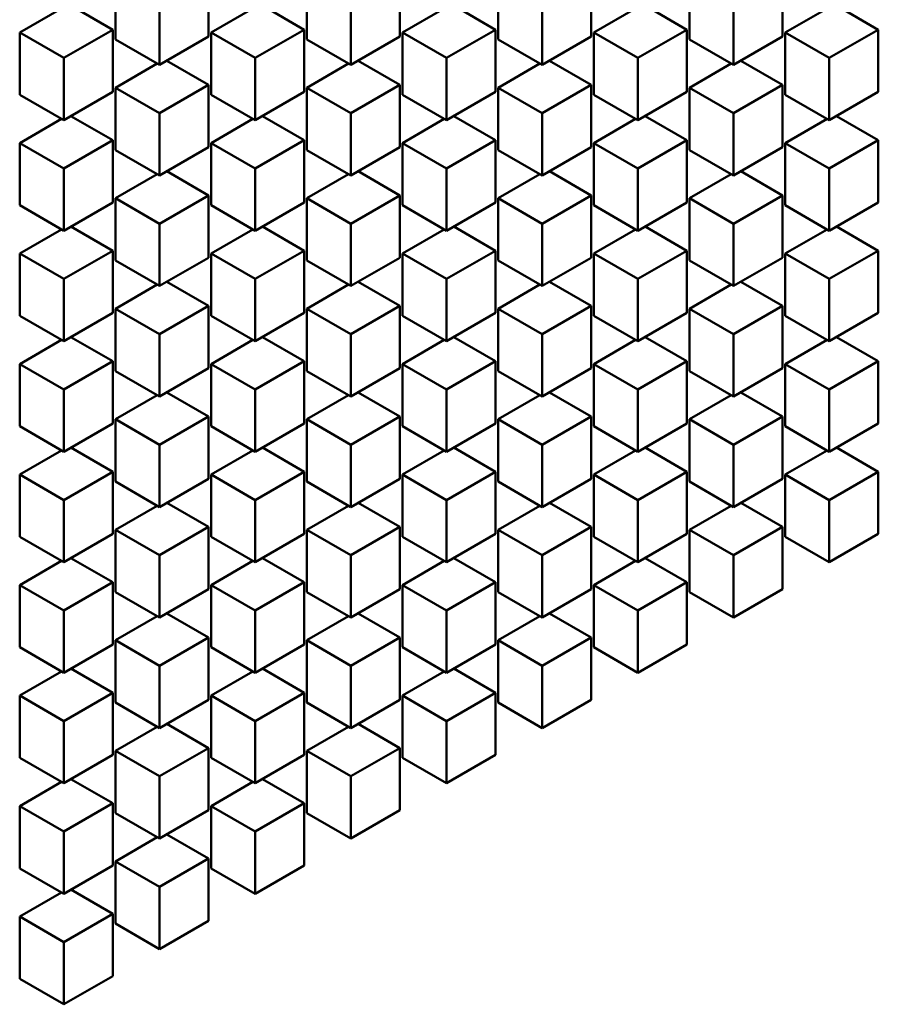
# Model space of a CAD drawing. Header units: millimetres. Extents: x 0 to 4878, y -120 to 1682.
# Tile 172 of 256: x 1937 to 1949, y 458 to 472. Entities that reach past the tile are written whole.
import ezdxf

# ---------------------------------------------------------------- set-up
doc = ezdxf.new("R2010")
doc.units = ezdxf.units.MM
doc.header["$LTSCALE"] = 2
doc.layers.add('Sichtbar (ISO)', color=7, linetype='Continuous', lineweight=50)

msp = doc.modelspace()

# ---------------------------------------------------------------- linework, layer by layer
at = {"layer": 'Sichtbar (ISO)'}
for p, q in [((1939.63, 472.42), (1939.63, 471.5219)), ((1942.3919, 472.42), (1942.3919, 471.5219)), ((1945.1539, 472.42), (1945.1539, 471.5219)), ((1947.9158, 472.42), (1947.9158, 471.5219)), ((1938.2865, 471.4811), (1938.2865, 472.3792)), ((1941.0484, 471.4811), (1941.0484, 472.3792)), ((1943.8104, 471.4811), (1943.8104, 472.3792)), ((1946.5723, 471.4811), (1946.5723, 472.3792)), ((1938.9228, 471.1136), (1938.9228, 472.0118)), ((1941.6848, 471.1136), (1941.6848, 472.0118)), ((1944.4468, 471.1136), (1944.4468, 472.0118)), ((1947.2087, 471.1136), (1947.2087, 472.0118)), ((1936.9055, 471.5819), (1937.5086, 471.9301)), ((1938.249, 471.6227), (1937.6458, 471.9709)), ((1939.6674, 471.5819), (1940.2706, 471.9301)), ((1941.0109, 471.6227), (1940.4078, 471.9709)), ((1942.4294, 471.5819), (1943.0326, 471.9301)), ((1943.7729, 471.6227), (1943.1697, 471.9709)), ((1945.1914, 471.5819), (1945.7945, 471.9301)), ((1946.5349, 471.6227), (1945.9317, 471.9709)), ((1947.9533, 471.5819), (1948.5565, 471.9301)), ((1949.2968, 471.6227), (1948.6937, 471.9709)), ((1936.9055, 470.6837), (1936.9055, 471.5819)), ((1937.5419, 471.2145), (1936.9055, 471.5819)), ((1937.5419, 471.2145), (1938.249, 471.6227)), ((1938.249, 471.6227), (1938.249, 470.7246)), ((1939.6674, 470.6837), (1939.6674, 471.5819)), ((1940.3038, 471.2145), (1939.6674, 471.5819)), ((1940.3038, 471.2145), (1941.0109, 471.6227)), ((1941.0109, 471.6227), (1941.0109, 470.7246)), ((1942.4294, 470.6837), (1942.4294, 471.5819)), ((1943.0658, 471.2145), (1942.4294, 471.5819)), ((1943.0658, 471.2145), (1943.7729, 471.6227)), ((1943.7729, 471.6227), (1943.7729, 470.7246)), ((1945.1914, 470.6837), (1945.1914, 471.5819)), ((1945.8277, 471.2145), (1945.1914, 471.5819)), ((1945.8277, 471.2145), (1946.5349, 471.6227)), ((1946.5349, 471.6227), (1946.5349, 470.7246)), ((1947.9533, 470.6837), (1947.9533, 471.5819)), ((1948.5897, 471.2145), (1947.9533, 471.5819)), ((1948.5897, 471.2145), (1949.2968, 471.6227)), ((1949.2968, 471.6227), (1949.2968, 470.7246)), ((1938.9228, 471.1136), (1938.2865, 471.4811)), ((1939.63, 471.5219), (1938.9228, 471.1136)), ((1941.6848, 471.1136), (1941.0484, 471.4811)), ((1942.3919, 471.5219), (1941.6848, 471.1136)), ((1944.4468, 471.1136), (1943.8104, 471.4811)), ((1945.1539, 471.5219), (1944.4468, 471.1136)), ((1947.2087, 471.1136), (1946.5723, 471.4811)), ((1947.9158, 471.5219), (1947.2087, 471.1136)), ((1937.5419, 470.3163), (1937.5419, 471.2145)), ((1938.2865, 470.7846), (1938.8896, 471.1328)), ((1939.63, 470.8254), (1939.0268, 471.1736)), ((1940.3038, 470.3163), (1940.3038, 471.2145)), ((1941.0484, 470.7846), (1941.6516, 471.1328)), ((1942.3919, 470.8254), (1941.7888, 471.1736)), ((1943.0658, 470.3163), (1943.0658, 471.2145)), ((1943.8104, 470.7846), (1944.4135, 471.1328)), ((1945.1539, 470.8254), (1944.5507, 471.1736)), ((1945.8277, 470.3163), (1945.8277, 471.2145)), ((1946.5723, 470.7846), (1947.1755, 471.1328)), ((1947.9158, 470.8254), (1947.3127, 471.1736)), ((1948.5897, 470.3163), (1948.5897, 471.2145)), ((1938.249, 470.7246), (1937.5419, 470.3163)), ((1938.2865, 469.8864), (1938.2865, 470.7846)), ((1938.9228, 470.4172), (1938.2865, 470.7846)), ((1938.9228, 470.4172), (1939.63, 470.8254)), ((1939.63, 470.8254), (1939.63, 469.9273)), ((1941.0109, 470.7246), (1940.3038, 470.3163)), ((1941.0484, 469.8864), (1941.0484, 470.7846)), ((1941.6848, 470.4172), (1941.0484, 470.7846)), ((1941.6848, 470.4172), (1942.3919, 470.8254)), ((1942.3919, 470.8254), (1942.3919, 469.9273)), ((1943.7729, 470.7246), (1943.0658, 470.3163)), ((1943.8104, 469.8864), (1943.8104, 470.7846)), ((1944.4468, 470.4172), (1943.8104, 470.7846)), ((1944.4468, 470.4172), (1945.1539, 470.8254)), ((1945.1539, 470.8254), (1945.1539, 469.9273)), ((1946.5349, 470.7246), (1945.8277, 470.3163)), ((1946.5723, 469.8864), (1946.5723, 470.7846)), ((1947.2087, 470.4172), (1946.5723, 470.7846)), ((1947.2087, 470.4172), (1947.9158, 470.8254)), ((1947.9158, 470.8254), (1947.9158, 469.9273)), ((1949.2968, 470.7246), (1948.5897, 470.3163)), ((1937.5419, 470.3163), (1936.9055, 470.6837)), ((1940.3038, 470.3163), (1939.6674, 470.6837)), ((1943.0658, 470.3163), (1942.4294, 470.6837)), ((1945.8277, 470.3163), (1945.1914, 470.6837)), ((1948.5897, 470.3163), (1947.9533, 470.6837)), ((1938.9228, 469.519), (1938.9228, 470.4172)), ((1941.6848, 469.519), (1941.6848, 470.4172)), ((1944.4468, 469.519), (1944.4468, 470.4172)), ((1947.2087, 469.519), (1947.2087, 470.4172)), ((1936.9055, 469.9873), (1937.5086, 470.3355)), ((1938.249, 470.0281), (1937.6458, 470.3763)), ((1939.6674, 469.9873), (1940.2706, 470.3355)), ((1941.0109, 470.0281), (1940.4078, 470.3763)), ((1942.4294, 469.9873), (1943.0326, 470.3355)), ((1943.7729, 470.0281), (1943.1697, 470.3763)), ((1945.1914, 469.9873), (1945.7945, 470.3355)), ((1946.5349, 470.0281), (1945.9317, 470.3763)), ((1947.9533, 469.9873), (1948.5565, 470.3355)), ((1949.2968, 470.0281), (1948.6937, 470.3763)), ((1936.9055, 469.0891), (1936.9055, 469.9873)), ((1937.5419, 469.6198), (1936.9055, 469.9873)), ((1937.5419, 469.6198), (1938.249, 470.0281)), ((1938.249, 470.0281), (1938.249, 469.1299)), ((1939.6674, 469.0891), (1939.6674, 469.9873)), ((1940.3038, 469.6198), (1939.6674, 469.9873)), ((1940.3038, 469.6198), (1941.0109, 470.0281)), ((1941.0109, 470.0281), (1941.0109, 469.1299)), ((1942.4294, 469.0891), (1942.4294, 469.9873)), ((1943.0658, 469.6198), (1942.4294, 469.9873)), ((1943.0658, 469.6198), (1943.7729, 470.0281)), ((1943.7729, 470.0281), (1943.7729, 469.1299)), ((1945.1914, 469.0891), (1945.1914, 469.9873)), ((1945.8277, 469.6198), (1945.1914, 469.9873)), ((1945.8277, 469.6198), (1946.5349, 470.0281)), ((1946.5349, 470.0281), (1946.5349, 469.1299)), ((1947.9533, 469.0891), (1947.9533, 469.9873)), ((1948.5897, 469.6198), (1947.9533, 469.9873)), ((1948.5897, 469.6198), (1949.2968, 470.0281)), ((1949.2968, 470.0281), (1949.2968, 469.1299)), ((1938.9228, 469.519), (1938.2865, 469.8864)), ((1939.63, 469.9273), (1938.9228, 469.519)), ((1941.6848, 469.519), (1941.0484, 469.8864)), ((1942.3919, 469.9273), (1941.6848, 469.519)), ((1944.4468, 469.519), (1943.8104, 469.8864)), ((1945.1539, 469.9273), (1944.4468, 469.519)), ((1947.2087, 469.519), (1946.5723, 469.8864)), ((1947.9158, 469.9273), (1947.2087, 469.519)), ((1937.5419, 468.7217), (1937.5419, 469.6198)), ((1939.63, 469.2308), (1939.0268, 469.579)), ((1940.3038, 468.7217), (1940.3038, 469.6198)), ((1942.3919, 469.2308), (1941.7888, 469.579)), ((1943.0658, 468.7217), (1943.0658, 469.6198)), ((1945.1539, 469.2308), (1944.5507, 469.579)), ((1945.8277, 468.7217), (1945.8277, 469.6198)), ((1947.9158, 469.2308), (1947.3127, 469.579)), ((1948.5897, 468.7217), (1948.5897, 469.6198)), ((1938.2865, 469.19), (1938.8896, 469.5382)), ((1941.0484, 469.19), (1941.6516, 469.5382)), ((1943.8104, 469.19), (1944.4135, 469.5382)), ((1946.5723, 469.19), (1947.1755, 469.5382)), ((1938.2865, 468.2918), (1938.2865, 469.19)), ((1938.9228, 468.8225), (1938.2865, 469.19)), ((1938.9228, 468.8225), (1939.63, 469.2308)), ((1939.63, 469.2308), (1939.63, 468.3326)), ((1941.0484, 468.2918), (1941.0484, 469.19)), ((1941.6848, 468.8225), (1941.0484, 469.19)), ((1941.6848, 468.8225), (1942.3919, 469.2308)), ((1942.3919, 469.2308), (1942.3919, 468.3326)), ((1943.8104, 468.2918), (1943.8104, 469.19)), ((1944.4468, 468.8225), (1943.8104, 469.19)), ((1944.4468, 468.8225), (1945.1539, 469.2308)), ((1945.1539, 469.2308), (1945.1539, 468.3326)), ((1946.5723, 468.2918), (1946.5723, 469.19)), ((1947.2087, 468.8225), (1946.5723, 469.19)), ((1947.2087, 468.8225), (1947.9158, 469.2308)), ((1947.9158, 469.2308), (1947.9158, 468.3326)), ((1937.5419, 468.7217), (1936.9055, 469.0891)), ((1938.249, 469.1299), (1937.5419, 468.7217)), ((1940.3038, 468.7217), (1939.6674, 469.0891)), ((1941.0109, 469.1299), (1940.3038, 468.7217)), ((1943.0658, 468.7217), (1942.4294, 469.0891)), ((1943.7729, 469.1299), (1943.0658, 468.7217)), ((1945.8277, 468.7217), (1945.1914, 469.0891)), ((1946.5349, 469.1299), (1945.8277, 468.7217)), ((1948.5897, 468.7217), (1947.9533, 469.0891)), ((1949.2968, 469.1299), (1948.5897, 468.7217)), ((1936.9055, 468.3927), (1937.5086, 468.7409)), ((1938.249, 468.4335), (1937.6458, 468.7817)), ((1938.9228, 467.9244), (1938.9228, 468.8225)), ((1939.6674, 468.3927), (1940.2706, 468.7409)), ((1941.0109, 468.4335), (1940.4078, 468.7817)), ((1941.6848, 467.9244), (1941.6848, 468.8225)), ((1942.4294, 468.3927), (1943.0326, 468.7409)), ((1943.7729, 468.4335), (1943.1697, 468.7817)), ((1944.4468, 467.9244), (1944.4468, 468.8225)), ((1945.1914, 468.3927), (1945.7945, 468.7409)), ((1946.5349, 468.4335), (1945.9317, 468.7817)), ((1947.2087, 467.9244), (1947.2087, 468.8225)), ((1947.9533, 468.3927), (1948.5565, 468.7409)), ((1949.2968, 468.4335), (1948.6937, 468.7817)), ((1937.5419, 468.0252), (1938.249, 468.4335)), ((1938.249, 468.4335), (1938.249, 467.5353)), ((1940.3038, 468.0252), (1941.0109, 468.4335)), ((1941.0109, 468.4335), (1941.0109, 467.5353)), ((1943.0658, 468.0252), (1943.7729, 468.4335)), ((1943.7729, 468.4335), (1943.7729, 467.5353)), ((1945.8277, 468.0252), (1946.5349, 468.4335)), ((1946.5349, 468.4335), (1946.5349, 467.5353)), ((1948.5897, 468.0252), (1949.2968, 468.4335)), ((1949.2968, 468.4335), (1949.2968, 467.5353)), ((1936.9055, 467.4945), (1936.9055, 468.3927)), ((1937.5419, 468.0252), (1936.9055, 468.3927)), ((1938.9228, 467.9244), (1938.2865, 468.2918)), ((1939.63, 468.3326), (1938.9228, 467.9244)), ((1939.6674, 467.4945), (1939.6674, 468.3927)), ((1940.3038, 468.0252), (1939.6674, 468.3927)), ((1941.6848, 467.9244), (1941.0484, 468.2918)), ((1942.3919, 468.3326), (1941.6848, 467.9244)), ((1942.4294, 467.4945), (1942.4294, 468.3927)), ((1943.0658, 468.0252), (1942.4294, 468.3927)), ((1944.4468, 467.9244), (1943.8104, 468.2918)), ((1945.1539, 468.3326), (1944.4468, 467.9244)), ((1945.1914, 467.4945), (1945.1914, 468.3927)), ((1945.8277, 468.0252), (1945.1914, 468.3927)), ((1947.2087, 467.9244), (1946.5723, 468.2918)), ((1947.9158, 468.3326), (1947.2087, 467.9244)), ((1947.9533, 467.4945), (1947.9533, 468.3927)), ((1948.5897, 468.0252), (1947.9533, 468.3927)), ((1937.5419, 467.1271), (1937.5419, 468.0252)), ((1940.3038, 467.1271), (1940.3038, 468.0252)), ((1943.0658, 467.1271), (1943.0658, 468.0252)), ((1945.8277, 467.1271), (1945.8277, 468.0252)), ((1948.5897, 467.1271), (1948.5897, 468.0252)), ((1938.2865, 467.5953), (1938.8896, 467.9436)), ((1939.63, 467.6362), (1939.0268, 467.9844)), ((1941.0484, 467.5953), (1941.6516, 467.9436)), ((1942.3919, 467.6362), (1941.7888, 467.9844)), ((1943.8104, 467.5953), (1944.4135, 467.9436)), ((1945.1539, 467.6362), (1944.5507, 467.9844)), ((1946.5723, 467.5953), (1947.1755, 467.9436)), ((1947.9158, 467.6362), (1947.3127, 467.9844)), ((1938.2865, 466.6972), (1938.2865, 467.5953)), ((1938.9228, 467.2279), (1938.2865, 467.5953)), ((1938.9228, 467.2279), (1939.63, 467.6362)), ((1939.63, 467.6362), (1939.63, 466.738)), ((1941.0484, 466.6972), (1941.0484, 467.5953)), ((1941.6848, 467.2279), (1941.0484, 467.5953)), ((1941.6848, 467.2279), (1942.3919, 467.6362)), ((1942.3919, 467.6362), (1942.3919, 466.738)), ((1943.8104, 466.6972), (1943.8104, 467.5953)), ((1944.4468, 467.2279), (1943.8104, 467.5953)), ((1944.4468, 467.2279), (1945.1539, 467.6362)), ((1945.1539, 467.6362), (1945.1539, 466.738)), ((1946.5723, 466.6972), (1946.5723, 467.5953)), ((1947.2087, 467.2279), (1946.5723, 467.5953)), ((1947.2087, 467.2279), (1947.9158, 467.6362)), ((1947.9158, 467.6362), (1947.9158, 466.738)), ((1937.5419, 467.1271), (1936.9055, 467.4945)), ((1938.249, 467.5353), (1937.5419, 467.1271)), ((1940.3038, 467.1271), (1939.6674, 467.4945)), ((1941.0109, 467.5353), (1940.3038, 467.1271)), ((1943.0658, 467.1271), (1942.4294, 467.4945)), ((1943.7729, 467.5353), (1943.0658, 467.1271)), ((1945.8277, 467.1271), (1945.1914, 467.4945)), ((1946.5349, 467.5353), (1945.8277, 467.1271)), ((1948.5897, 467.1271), (1947.9533, 467.4945)), ((1949.2968, 467.5353), (1948.5897, 467.1271)), ((1936.9055, 466.798), (1937.5086, 467.1463)), ((1938.249, 466.8389), (1937.6458, 467.1871)), ((1938.9228, 466.3298), (1938.9228, 467.2279)), ((1939.6674, 466.798), (1940.2706, 467.1463)), ((1941.0109, 466.8389), (1940.4078, 467.1871)), ((1941.6848, 466.3298), (1941.6848, 467.2279)), ((1942.4294, 466.798), (1943.0326, 467.1463)), ((1943.7729, 466.8389), (1943.1697, 467.1871)), ((1944.4468, 466.3298), (1944.4468, 467.2279)), ((1945.1914, 466.798), (1945.7945, 467.1463)), ((1946.5349, 466.8389), (1945.9317, 467.1871)), ((1947.2087, 466.3298), (1947.2087, 467.2279)), ((1947.9533, 466.798), (1948.5565, 467.1463)), ((1949.2968, 466.8389), (1948.6937, 467.1871)), ((1936.9055, 465.8999), (1936.9055, 466.798)), ((1937.5419, 466.4306), (1936.9055, 466.798)), ((1937.5419, 466.4306), (1938.249, 466.8389)), ((1938.249, 466.8389), (1938.249, 465.9407)), ((1939.63, 466.738), (1938.9228, 466.3298)), ((1939.6674, 465.8999), (1939.6674, 466.798)), ((1940.3038, 466.4306), (1939.6674, 466.798)), ((1940.3038, 466.4306), (1941.0109, 466.8389)), ((1941.0109, 466.8389), (1941.0109, 465.9407)), ((1942.3919, 466.738), (1941.6848, 466.3298)), ((1942.4294, 465.8999), (1942.4294, 466.798)), ((1943.0658, 466.4306), (1942.4294, 466.798)), ((1943.0658, 466.4306), (1943.7729, 466.8389)), ((1943.7729, 466.8389), (1943.7729, 465.9407)), ((1945.1539, 466.738), (1944.4468, 466.3298)), ((1945.1914, 465.8999), (1945.1914, 466.798)), ((1945.8277, 466.4306), (1945.1914, 466.798)), ((1945.8277, 466.4306), (1946.5349, 466.8389)), ((1946.5349, 466.8389), (1946.5349, 465.9407)), ((1947.9158, 466.738), (1947.2087, 466.3298)), ((1947.9533, 465.8999), (1947.9533, 466.798)), ((1948.5897, 466.4306), (1947.9533, 466.798)), ((1948.5897, 466.4306), (1949.2968, 466.8389)), ((1949.2968, 466.8389), (1949.2968, 465.9407)), ((1938.9228, 466.3298), (1938.2865, 466.6972)), ((1941.6848, 466.3298), (1941.0484, 466.6972)), ((1944.4468, 466.3298), (1943.8104, 466.6972)), ((1947.2087, 466.3298), (1946.5723, 466.6972)), ((1937.5419, 465.5325), (1937.5419, 466.4306)), ((1940.3038, 465.5325), (1940.3038, 466.4306)), ((1943.0658, 465.5325), (1943.0658, 466.4306)), ((1945.8277, 465.5325), (1945.8277, 466.4306)), ((1948.5897, 465.5325), (1948.5897, 466.4306)), ((1938.2865, 466.0007), (1938.8896, 466.349)), ((1939.63, 466.0415), (1939.0268, 466.3898)), ((1941.0484, 466.0007), (1941.6516, 466.349)), ((1942.3919, 466.0415), (1941.7888, 466.3898)), ((1943.8104, 466.0007), (1944.4135, 466.349)), ((1945.1539, 466.0415), (1944.5507, 466.3898)), ((1946.5723, 466.0007), (1947.1755, 466.349)), ((1947.9158, 466.0415), (1947.3127, 466.3898)), ((1938.9228, 465.6333), (1939.63, 466.0415)), ((1939.63, 466.0415), (1939.63, 465.1434)), ((1941.6848, 465.6333), (1942.3919, 466.0415)), ((1942.3919, 466.0415), (1942.3919, 465.1434)), ((1944.4468, 465.6333), (1945.1539, 466.0415)), ((1945.1539, 466.0415), (1945.1539, 465.1434)), ((1947.2087, 465.6333), (1947.9158, 466.0415)), ((1947.9158, 466.0415), (1947.9158, 465.1434)), ((1937.5419, 465.5325), (1936.9055, 465.8999)), ((1938.249, 465.9407), (1937.5419, 465.5325)), ((1938.2865, 465.1026), (1938.2865, 466.0007)), ((1938.9228, 465.6333), (1938.2865, 466.0007)), ((1940.3038, 465.5325), (1939.6674, 465.8999)), ((1941.0109, 465.9407), (1940.3038, 465.5325)), ((1941.0484, 465.1026), (1941.0484, 466.0007)), ((1941.6848, 465.6333), (1941.0484, 466.0007)), ((1943.0658, 465.5325), (1942.4294, 465.8999)), ((1943.7729, 465.9407), (1943.0658, 465.5325)), ((1943.8104, 465.1026), (1943.8104, 466.0007)), ((1944.4468, 465.6333), (1943.8104, 466.0007)), ((1945.8277, 465.5325), (1945.1914, 465.8999)), ((1946.5349, 465.9407), (1945.8277, 465.5325)), ((1946.5723, 465.1026), (1946.5723, 466.0007)), ((1947.2087, 465.6333), (1946.5723, 466.0007)), ((1948.5897, 465.5325), (1947.9533, 465.8999)), ((1949.2968, 465.9407), (1948.5897, 465.5325)), ((1938.249, 465.2442), (1937.6458, 465.5925)), ((1938.9228, 464.7352), (1938.9228, 465.6333)), ((1941.0109, 465.2442), (1940.4078, 465.5925)), ((1941.6848, 464.7352), (1941.6848, 465.6333)), ((1943.7729, 465.2442), (1943.1697, 465.5925)), ((1944.4468, 464.7352), (1944.4468, 465.6333)), ((1946.5349, 465.2442), (1945.9317, 465.5925)), ((1947.2087, 464.7352), (1947.2087, 465.6333)), ((1949.2968, 465.2442), (1948.6937, 465.5925)), ((1936.9055, 465.2034), (1937.5086, 465.5517)), ((1939.6674, 465.2034), (1940.2706, 465.5517)), ((1942.4294, 465.2034), (1943.0326, 465.5517)), ((1945.1914, 465.2034), (1945.7945, 465.5517)), ((1947.9533, 465.2034), (1948.5565, 465.5517)), ((1936.9055, 464.3053), (1936.9055, 465.2034)), ((1937.5419, 464.836), (1936.9055, 465.2034)), ((1937.5419, 464.836), (1938.249, 465.2442)), ((1938.249, 465.2442), (1938.249, 464.3461)), ((1939.6674, 464.3053), (1939.6674, 465.2034)), ((1940.3038, 464.836), (1939.6674, 465.2034)), ((1940.3038, 464.836), (1941.0109, 465.2442)), ((1941.0109, 465.2442), (1941.0109, 464.3461)), ((1942.4294, 464.3053), (1942.4294, 465.2034)), ((1943.0658, 464.836), (1942.4294, 465.2034)), ((1943.0658, 464.836), (1943.7729, 465.2442)), ((1943.7729, 465.2442), (1943.7729, 464.3461)), ((1945.1914, 464.3053), (1945.1914, 465.2034)), ((1945.8277, 464.836), (1945.1914, 465.2034)), ((1945.8277, 464.836), (1946.5349, 465.2442)), ((1946.5349, 465.2442), (1946.5349, 464.3461)), ((1947.9533, 464.3053), (1947.9533, 465.2034)), ((1948.5897, 464.836), (1947.9533, 465.2034)), ((1948.5897, 464.836), (1949.2968, 465.2442)), ((1949.2968, 465.2442), (1949.2968, 464.3461)), ((1938.9228, 464.7352), (1938.2865, 465.1026)), ((1939.63, 465.1434), (1938.9228, 464.7352)), ((1941.6848, 464.7352), (1941.0484, 465.1026)), ((1942.3919, 465.1434), (1941.6848, 464.7352)), ((1944.4468, 464.7352), (1943.8104, 465.1026)), ((1945.1539, 465.1434), (1944.4468, 464.7352)), ((1947.2087, 464.7352), (1946.5723, 465.1026)), ((1947.9158, 465.1434), (1947.2087, 464.7352)), ((1937.5419, 463.9378), (1937.5419, 464.836)), ((1938.2865, 464.4061), (1938.8896, 464.7543)), ((1939.63, 464.4469), (1939.0268, 464.7952)), ((1940.3038, 463.9378), (1940.3038, 464.836)), ((1941.0484, 464.4061), (1941.6516, 464.7543)), ((1942.3919, 464.4469), (1941.7888, 464.7952)), ((1943.0658, 463.9378), (1943.0658, 464.836)), ((1943.8104, 464.4061), (1944.4135, 464.7543)), ((1945.1539, 464.4469), (1944.5507, 464.7952)), ((1945.8277, 463.9378), (1945.8277, 464.836)), ((1946.5723, 464.4061), (1947.1755, 464.7543)), ((1947.9158, 464.4469), (1947.3127, 464.7952)), ((1948.5897, 463.9378), (1948.5897, 464.836)), ((1938.9228, 464.0387), (1939.63, 464.4469)), ((1939.63, 464.4469), (1939.63, 463.5488)), ((1941.6848, 464.0387), (1942.3919, 464.4469)), ((1942.3919, 464.4469), (1942.3919, 463.5488)), ((1944.4468, 464.0387), (1945.1539, 464.4469)), ((1945.1539, 464.4469), (1945.1539, 463.5488)), ((1947.2087, 464.0387), (1947.9158, 464.4469)), ((1947.9158, 464.4469), (1947.9158, 463.5488)), ((1937.5419, 463.9378), (1936.9055, 464.3053)), ((1938.249, 464.3461), (1937.5419, 463.9378)), ((1938.2865, 463.508), (1938.2865, 464.4061)), ((1938.9228, 464.0387), (1938.2865, 464.4061)), ((1940.3038, 463.9378), (1939.6674, 464.3053)), ((1941.0109, 464.3461), (1940.3038, 463.9378)), ((1941.0484, 463.508), (1941.0484, 464.4061)), ((1941.6848, 464.0387), (1941.0484, 464.4061)), ((1943.0658, 463.9378), (1942.4294, 464.3053)), ((1943.7729, 464.3461), (1943.0658, 463.9378)), ((1943.8104, 463.508), (1943.8104, 464.4061)), ((1944.4468, 464.0387), (1943.8104, 464.4061)), ((1945.8277, 463.9378), (1945.1914, 464.3053)), ((1946.5349, 464.3461), (1945.8277, 463.9378)), ((1946.5723, 463.508), (1946.5723, 464.4061)), ((1947.2087, 464.0387), (1946.5723, 464.4061)), ((1948.5897, 463.9378), (1947.9533, 464.3053)), ((1949.2968, 464.3461), (1948.5897, 463.9378)), ((1938.9228, 463.1405), (1938.9228, 464.0387)), ((1941.6848, 463.1405), (1941.6848, 464.0387)), ((1944.4468, 463.1405), (1944.4468, 464.0387)), ((1947.2087, 463.1405), (1947.2087, 464.0387)), ((1936.9055, 463.6088), (1937.5086, 463.957)), ((1938.249, 463.6496), (1937.6458, 463.9979)), ((1939.6674, 463.6088), (1940.2706, 463.957)), ((1941.0109, 463.6496), (1940.4078, 463.9979)), ((1942.4294, 463.6088), (1943.0326, 463.957)), ((1943.7729, 463.6496), (1943.1697, 463.9979)), ((1945.1914, 463.6088), (1945.7945, 463.957)), ((1946.5349, 463.6496), (1945.9317, 463.9979)), ((1936.9055, 462.7107), (1936.9055, 463.6088)), ((1937.5419, 463.2414), (1936.9055, 463.6088)), ((1937.5419, 463.2414), (1938.249, 463.6496)), ((1938.249, 463.6496), (1938.249, 462.7515)), ((1939.6674, 462.7107), (1939.6674, 463.6088)), ((1940.3038, 463.2414), (1939.6674, 463.6088)), ((1940.3038, 463.2414), (1941.0109, 463.6496)), ((1941.0109, 463.6496), (1941.0109, 462.7515)), ((1942.4294, 462.7107), (1942.4294, 463.6088)), ((1943.0658, 463.2414), (1942.4294, 463.6088)), ((1943.0658, 463.2414), (1943.7729, 463.6496)), ((1943.7729, 463.6496), (1943.7729, 462.7515)), ((1945.1914, 462.7107), (1945.1914, 463.6088)), ((1945.8277, 463.2414), (1945.1914, 463.6088)), ((1945.8277, 463.2414), (1946.5349, 463.6496)), ((1946.5349, 463.6496), (1946.5349, 462.7515)), ((1938.9228, 463.1405), (1938.2865, 463.508)), ((1939.63, 463.5488), (1938.9228, 463.1405)), ((1941.6848, 463.1405), (1941.0484, 463.508)), ((1942.3919, 463.5488), (1941.6848, 463.1405)), ((1944.4468, 463.1405), (1943.8104, 463.508)), ((1945.1539, 463.5488), (1944.4468, 463.1405)), ((1947.2087, 463.1405), (1946.5723, 463.508)), ((1947.9158, 463.5488), (1947.2087, 463.1405)), ((1937.5419, 462.3432), (1937.5419, 463.2414)), ((1939.63, 462.8523), (1939.0268, 463.2005)), ((1940.3038, 462.3432), (1940.3038, 463.2414)), ((1942.3919, 462.8523), (1941.7888, 463.2005)), ((1943.0658, 462.3432), (1943.0658, 463.2414)), ((1945.1539, 462.8523), (1944.5507, 463.2005)), ((1945.8277, 462.3432), (1945.8277, 463.2414)), ((1938.2865, 462.8115), (1938.8896, 463.1597)), ((1941.0484, 462.8115), (1941.6516, 463.1597)), ((1943.8104, 462.8115), (1944.4135, 463.1597)), ((1938.249, 462.7515), (1937.5419, 462.3432)), ((1938.2865, 461.9133), (1938.2865, 462.8115)), ((1938.9228, 462.4441), (1938.2865, 462.8115)), ((1938.9228, 462.4441), (1939.63, 462.8523)), ((1939.63, 462.8523), (1939.63, 461.9542)), ((1941.0109, 462.7515), (1940.3038, 462.3432)), ((1941.0484, 461.9133), (1941.0484, 462.8115)), ((1941.6848, 462.4441), (1941.0484, 462.8115)), ((1941.6848, 462.4441), (1942.3919, 462.8523)), ((1942.3919, 462.8523), (1942.3919, 461.9542)), ((1943.7729, 462.7515), (1943.0658, 462.3432)), ((1943.8104, 461.9133), (1943.8104, 462.8115)), ((1944.4468, 462.4441), (1943.8104, 462.8115)), ((1944.4468, 462.4441), (1945.1539, 462.8523)), ((1945.1539, 462.8523), (1945.1539, 461.9542)), ((1946.5349, 462.7515), (1945.8277, 462.3432)), ((1937.5419, 462.3432), (1936.9055, 462.7107)), ((1940.3038, 462.3432), (1939.6674, 462.7107)), ((1943.0658, 462.3432), (1942.4294, 462.7107)), ((1945.8277, 462.3432), (1945.1914, 462.7107)), ((1936.9055, 462.0142), (1937.5086, 462.3624)), ((1938.249, 462.055), (1937.6458, 462.4032)), ((1938.9228, 461.5459), (1938.9228, 462.4441)), ((1939.6674, 462.0142), (1940.2706, 462.3624)), ((1941.0109, 462.055), (1940.4078, 462.4032)), ((1941.6848, 461.5459), (1941.6848, 462.4441)), ((1942.4294, 462.0142), (1943.0326, 462.3624)), ((1943.7729, 462.055), (1943.1697, 462.4032)), ((1944.4468, 461.5459), (1944.4468, 462.4441)), ((1937.5419, 461.6468), (1938.249, 462.055)), ((1938.249, 462.055), (1938.249, 461.1569)), ((1940.3038, 461.6468), (1941.0109, 462.055)), ((1941.0109, 462.055), (1941.0109, 461.1569)), ((1943.0658, 461.6468), (1943.7729, 462.055)), ((1943.7729, 462.055), (1943.7729, 461.1569)), ((1936.9055, 461.116), (1936.9055, 462.0142)), ((1937.5419, 461.6468), (1936.9055, 462.0142)), ((1938.9228, 461.5459), (1938.2865, 461.9133)), ((1939.63, 461.9542), (1938.9228, 461.5459)), ((1939.6674, 461.116), (1939.6674, 462.0142)), ((1940.3038, 461.6468), (1939.6674, 462.0142)), ((1941.6848, 461.5459), (1941.0484, 461.9133)), ((1942.3919, 461.9542), (1941.6848, 461.5459)), ((1942.4294, 461.116), (1942.4294, 462.0142)), ((1943.0658, 461.6468), (1942.4294, 462.0142)), ((1944.4468, 461.5459), (1943.8104, 461.9133)), ((1945.1539, 461.9542), (1944.4468, 461.5459)), ((1937.5419, 460.7486), (1937.5419, 461.6468)), ((1939.63, 461.2577), (1939.0268, 461.6059)), ((1940.3038, 460.7486), (1940.3038, 461.6468)), ((1942.3919, 461.2577), (1941.7888, 461.6059)), ((1943.0658, 460.7486), (1943.0658, 461.6468)), ((1938.2865, 461.2169), (1938.8896, 461.5651)), ((1941.0484, 461.2169), (1941.6516, 461.5651)), ((1938.2865, 460.3187), (1938.2865, 461.2169)), ((1938.9228, 460.8494), (1938.2865, 461.2169)), ((1938.9228, 460.8494), (1939.63, 461.2577)), ((1939.63, 461.2577), (1939.63, 460.3596)), ((1941.0484, 460.3187), (1941.0484, 461.2169)), ((1941.6848, 460.8494), (1941.0484, 461.2169)), ((1941.6848, 460.8494), (1942.3919, 461.2577)), ((1942.3919, 461.2577), (1942.3919, 460.3596)), ((1937.5419, 460.7486), (1936.9055, 461.116)), ((1938.249, 461.1569), (1937.5419, 460.7486)), ((1940.3038, 460.7486), (1939.6674, 461.116)), ((1941.0109, 461.1569), (1940.3038, 460.7486)), ((1943.0658, 460.7486), (1942.4294, 461.116)), ((1943.7729, 461.1569), (1943.0658, 460.7486)), ((1936.9055, 460.4196), (1937.5086, 460.7678)), ((1938.249, 460.4604), (1937.6458, 460.8086)), ((1938.9228, 459.9513), (1938.9228, 460.8494)), ((1939.6674, 460.4196), (1940.2706, 460.7678)), ((1941.0109, 460.4604), (1940.4078, 460.8086)), ((1941.6848, 459.9513), (1941.6848, 460.8494)), ((1936.9055, 459.5214), (1936.9055, 460.4196)), ((1937.5419, 460.0521), (1936.9055, 460.4196)), ((1937.5419, 460.0521), (1938.249, 460.4604)), ((1938.249, 460.4604), (1938.249, 459.5622)), ((1939.63, 460.3596), (1938.9228, 459.9513)), ((1939.6674, 459.5214), (1939.6674, 460.4196)), ((1940.3038, 460.0521), (1939.6674, 460.4196)), ((1940.3038, 460.0521), (1941.0109, 460.4604)), ((1941.0109, 460.4604), (1941.0109, 459.5622)), ((1942.3919, 460.3596), (1941.6848, 459.9513)), ((1938.9228, 459.9513), (1938.2865, 460.3187)), ((1941.6848, 459.9513), (1941.0484, 460.3187)), ((1937.5419, 459.154), (1937.5419, 460.0521)), ((1940.3038, 459.154), (1940.3038, 460.0521)), ((1938.2865, 459.6223), (1938.8896, 459.9705)), ((1939.63, 459.6631), (1939.0268, 460.0113)), ((1938.2865, 458.7241), (1938.2865, 459.6223)), ((1938.9228, 459.2548), (1938.2865, 459.6223)), ((1938.9228, 459.2548), (1939.63, 459.6631)), ((1939.63, 459.6631), (1939.63, 458.7649)), ((1937.5419, 459.154), (1936.9055, 459.5214)), ((1938.249, 459.5622), (1937.5419, 459.154)), ((1940.3038, 459.154), (1939.6674, 459.5214)), ((1941.0109, 459.5622), (1940.3038, 459.154)), ((1938.249, 458.8658), (1937.6458, 459.214)), ((1938.9228, 458.3567), (1938.9228, 459.2548)), ((1936.9055, 458.8249), (1937.5086, 459.1732)), ((1936.9055, 457.9268), (1936.9055, 458.8249)), ((1937.5419, 458.4575), (1936.9055, 458.8249)), ((1937.5419, 458.4575), (1938.249, 458.8658)), ((1938.249, 458.8658), (1938.249, 457.9676)), ((1939.63, 458.7649), (1938.9228, 458.3567)), ((1938.9228, 458.3567), (1938.2865, 458.7241)), ((1937.5419, 457.5594), (1937.5419, 458.4575)), ((1937.5419, 457.5594), (1936.9055, 457.9268)), ((1938.249, 457.9676), (1937.5419, 457.5594))]:
    msp.add_line(p, q, dxfattribs=at)

doc.saveas('drawing.dxf')
